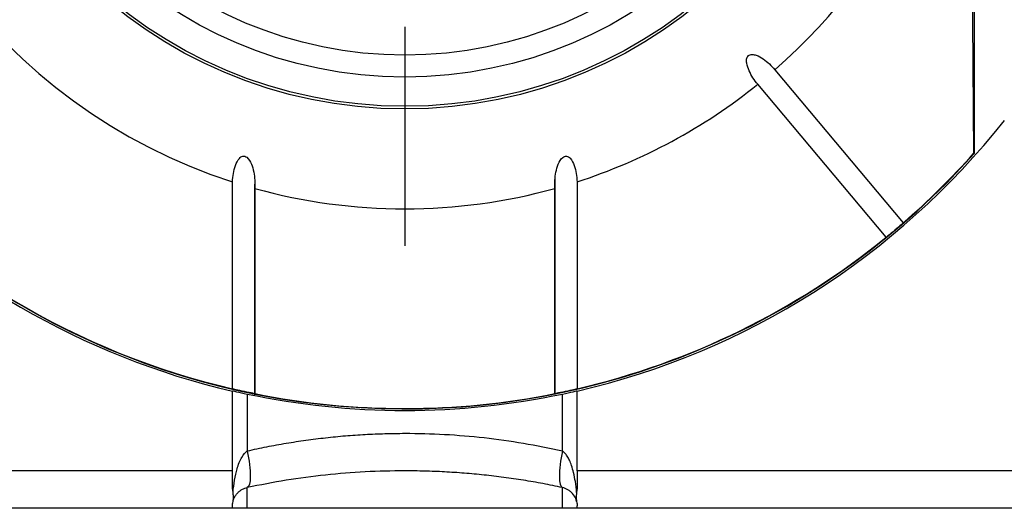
# Model space of a CAD drawing. Header units: millimetres. Extents: x 6 to 273, y 6 to 210.
# Tile 25 of 47: x 171.83 to 184.97, y 78.07 to 84.58. Entities that reach past the tile are written whole.
import ezdxf

# ---------------------------------------------------------------- set-up
doc = ezdxf.new("R2010")
doc.units = ezdxf.units.MM
doc.linetypes.add('SLD-Center', pattern=[19.05, 15.24, -1.27, 1.27, -1.27])
doc.layers.add('CENTER', color=40, linetype='SLD-Center')

# ---------------------------------------------------------------- blocks, each defined once
blk = doc.blocks.new('SW_CENTERMARKSYMBOL_2')
at = {"layer": 'CENTER', "color": 0}
blk.add_line((0, -5.08), (0, -7.9985), dxfattribs=at)

msp = doc.modelspace()

# ---------------------------------------------------------------- linework, layer by layer
for p, q in [((184.566, 82.801), (184.566, 96.332)), ((181.905, 83.914), (183.618, 81.873)), ((183.388, 81.68), (181.676, 83.721)), ((184.566, 82.801), (184.557, 82.798)), ((174.667, 79.66), (174.667, 82.421)), ((174.966, 79.58), (174.966, 82.39)), ((178.966, 82.459), (178.966, 79.583)), ((179.265, 82.421), (179.265, 79.66)), ((174.965, 82.332), (174.965, 79.595)), ((178.967, 79.595), (178.967, 82.332)), ((174.666, 78.567), (174.666, 79.63)), ((179.266, 78.567), (179.266, 79.63)), ((174.864, 79.586), (174.864, 78.832)), ((179.069, 78.832), (179.069, 79.586)), ((174.666, 78.567), (169.466, 78.567)), ((174.666, 78.391), (174.666, 78.567)), ((192.566, 78.567), (179.266, 78.567)), ((179.266, 78.567), (179.266, 78.391)), ((174.864, 78.067), (174.864, 78.343)), ((179.069, 78.067), (179.069, 78.343)), ((174.666, 78.067), (169.466, 78.067)), ((174.666, 78.067), (174.666, 78.099)), ((174.864, 78.067), (174.666, 78.067)), ((179.069, 78.067), (174.864, 78.067)), ((179.266, 78.067), (179.069, 78.067)), ((179.266, 78.067), (179.266, 78.099)), ((192.566, 78.067), (179.266, 78.067))]:
    msp.add_line(p, q)
at = {"flags": 128}
msp.add_lwpolyline([(184.557, 82.798), (184.549, 83.974), (184.542, 85.182), (184.537, 86.416), (184.534, 87.669), (184.532, 88.933), (184.532, 90.201), (184.534, 91.465), (184.537, 92.717), (184.542, 93.952), (184.549, 95.16), (184.557, 96.336)], dxfattribs=at)
for radius in [6.175, 6.14, 5.75, 5.458]:
    msp.add_circle((176.966, 89.567), radius)
for radius, start, end in [(7.507, 107.8335, 252.1665), (7.507, 311.145, 48.855), (7.507, 287.8335, 308.855), (10.2, 283.0317, 321.6573), (10.175, 221.2497, 318.325), (10.17, 221.2986, 256.9361), (10.17, 310.8451, 318.2764), (10.2, 222.6679, 256.9683), (7.507, 254.5401, 285.4599), (10.17, 283.0639, 309.1549), (10.17, 258.6534, 281.3466)]:
    msp.add_arc((176.966, 89.567), radius, start, end)
for points, knots in [([(181.676, 83.721), (181.63, 83.776), (181.59, 83.835), (181.546, 83.933), (181.534, 83.966), (181.526, 84.019), (181.524, 84.037), (181.53, 84.073), (181.537, 84.091), (181.565, 84.114), (181.583, 84.119), (181.619, 84.118), (181.637, 84.114), (181.688, 84.096), (181.719, 84.078), (181.808, 84.018), (181.859, 83.969), (181.905, 83.914)], [0, 0, 0, 0, 0.25, 0.25, 0.375, 0.375, 0.4375, 0.4375, 0.5, 0.5, 0.5625, 0.5625, 0.625, 0.625, 0.75, 0.75, 1, 1, 1, 1]), ([(174.667, 82.421), (174.671, 82.495), (174.682, 82.568), (174.719, 82.671), (174.734, 82.706), (174.771, 82.747), (174.787, 82.758), (174.824, 82.765), (174.843, 82.759), (174.887, 82.725), (174.905, 82.691), (174.933, 82.623), (174.942, 82.587), (174.964, 82.479), (174.969, 82.406), (174.965, 82.332)], [0, 0, 0, 0, 0.25, 0.25, 0.375, 0.375, 0.4375, 0.4375, 0.5, 0.5, 0.625, 0.625, 0.75, 0.75, 1, 1, 1, 1]), ([(178.967, 82.332), (178.964, 82.406), (178.969, 82.478), (178.99, 82.585), (178.999, 82.621), (179.027, 82.689), (179.045, 82.724), (179.089, 82.758), (179.107, 82.765), (179.144, 82.759), (179.16, 82.747), (179.198, 82.707), (179.214, 82.672), (179.251, 82.568), (179.262, 82.495), (179.265, 82.421)], [0, 0, 0, 0, 0.25, 0.25, 0.375, 0.375, 0.5, 0.5, 0.5625, 0.5625, 0.625, 0.625, 0.75, 0.75, 1, 1, 1, 1]), ([(183.618, 81.873), (183.618, 81.873), (183.609, 81.864), (183.57, 81.83), (183.539, 81.803), (183.472, 81.747), (183.44, 81.721), (183.399, 81.688), (183.388, 81.68), (183.388, 81.68)], [0, 0, 0, 0, 0.25, 0.25, 0.5, 0.5, 0.75, 0.75, 1, 1, 1, 1]), ([(174.864, 79.586), (174.808, 79.598), (174.759, 79.609), (174.686, 79.625), (174.666, 79.63), (174.666, 79.63)], [0, 0, 0, 0, 0.5, 0.5, 1, 1, 1, 1]), ([(174.965, 79.595), (174.969, 79.594), (174.961, 79.595), (174.911, 79.605), (174.869, 79.613), (174.783, 79.632), (174.744, 79.641), (174.689, 79.654), (174.672, 79.658), (174.667, 79.66)], [0, 0, 0, 0, 0.25, 0.25, 0.5, 0.5, 0.75, 0.75, 1, 1, 1, 1]), ([(179.265, 79.66), (179.261, 79.658), (179.244, 79.654), (179.19, 79.641), (179.151, 79.632), (179.065, 79.614), (179.022, 79.605), (178.972, 79.595), (178.963, 79.594), (178.967, 79.595)], [0, 0, 0, 0, 0.25, 0.25, 0.5, 0.5, 0.75, 0.75, 1, 1, 1, 1]), ([(179.266, 79.63), (179.266, 79.63), (179.246, 79.625), (179.174, 79.609), (179.124, 79.598), (179.069, 79.586)], [0, 0, 0, 0, 0.5, 0.5, 1, 1, 1, 1]), ([(174.864, 78.832), (174.95, 78.851), (175.122, 78.888), (175.383, 78.936), (175.646, 78.976), (175.909, 79.009), (176.172, 79.035), (176.437, 79.053), (176.701, 79.064), (177.055, 79.069), (177.497, 79.058), (178.026, 79.013), (178.552, 78.941), (178.896, 78.869), (179.069, 78.832)], [0, 0, 0, 0, 0.063321, 0.126314, 0.189028, 0.251508, 0.313802, 0.375955, 0.438016, 0.500031, 0.624098, 0.748535, 0.873713, 1, 1, 1, 1]), ([(174.674, 78.278), (174.683, 78.393), (174.714, 78.575), (174.787, 78.756), (174.838, 78.815), (174.864, 78.832)], [-1.329503, -1.329503, -1.329503, -1.329503, -0.855564, -0.533701, -0.211837, -0.211837, -0.211837, -0.211837]), ([(179.259, 78.278), (179.254, 78.327), (179.245, 78.415), (179.221, 78.535), (179.194, 78.63), (179.166, 78.704), (179.136, 78.76), (179.105, 78.803), (179.08, 78.823), (179.069, 78.832)], [0, 0, 0, 0, 0.245311, 0.449814, 0.613771, 0.738897, 0.844073, 0.930426, 1, 1, 1, 1]), ([(179.069, 78.343), (178.983, 78.361), (178.81, 78.397), (178.549, 78.442), (178.287, 78.48), (178.024, 78.511), (177.76, 78.536), (177.496, 78.553), (177.231, 78.564), (176.878, 78.568), (176.436, 78.557), (175.907, 78.515), (175.38, 78.446), (175.036, 78.378), (174.864, 78.343)], [0, 0, 0, 0, 0.063321, 0.126314, 0.189028, 0.251508, 0.313802, 0.375955, 0.438016, 0.500031, 0.624098, 0.748535, 0.873713, 1, 1, 1, 1]), ([(174.674, 78.159), (174.678, 78.175), (174.688, 78.205), (174.712, 78.245), (174.738, 78.276), (174.767, 78.301), (174.797, 78.319), (174.827, 78.334), (174.853, 78.34), (174.864, 78.343)], [0, 0, 0, 0, 0.2453109, 0.4498143, 0.6137714, 0.738897, 0.8440732, 0.9304258, 1, 1, 1, 1]), ([(179.259, 78.159), (179.253, 78.184), (179.232, 78.233), (179.188, 78.284), (179.133, 78.323), (179.095, 78.338), (179.069, 78.343)], [0.211837, 0.211837, 0.211837, 0.211837, 0.524843, 0.846707, 1.007639, 1.329504, 1.329504, 1.329504, 1.329504]), ([(174.674, 78.159), (174.676, 78.168), (174.678, 78.178), (174.679, 78.189), (174.68, 78.2), (174.68, 78.211), (174.679, 78.223), (174.679, 78.241), (174.677, 78.259), (174.674, 78.278)], [0, 0, 0, 0, 0.0000495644, 0.0000495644, 0.0000495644, 0.000099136, 0.000099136, 0.000099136, 0.0001703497, 0.0001703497, 0.0001703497, 0.0001703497]), ([(179.259, 78.278), (179.256, 78.261), (179.254, 78.244), (179.253, 78.228), (179.253, 78.215), (179.253, 78.203), (179.254, 78.192), (179.255, 78.18), (179.257, 78.169), (179.259, 78.159)], [0, 0, 0, 0, 0.0000643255, 0.0000643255, 0.0000643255, 0.0001166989, 0.0001166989, 0.0001166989, 0.0001700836, 0.0001700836, 0.0001700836, 0.0001700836])]:
    msp.add_open_spline(points, degree=3, knots=knots)
for points in [[(176.966, 79.367), (176.25, 79.367), (175.549, 79.442), (174.864, 79.586)], [(179.069, 79.586), (178.383, 79.442), (177.683, 79.367), (176.966, 79.367)], [(174.864, 78.832), (174.889, 78.708), (174.919, 78.46), (174.889, 78.349), (174.864, 78.343)], [(179.069, 78.832), (179.043, 78.708), (179.014, 78.46), (179.043, 78.349), (179.069, 78.343)], [(174.674, 78.278), (174.667, 78.313), (174.666, 78.351), (174.666, 78.391)], [(179.266, 78.391), (179.266, 78.351), (179.265, 78.313), (179.259, 78.278)], [(174.666, 78.099), (174.666, 78.114), (174.667, 78.134), (174.674, 78.159)], [(179.259, 78.159), (179.265, 78.134), (179.266, 78.114), (179.266, 78.099)]]:
    msp.add_open_spline(points, degree=3)

# ---------------------------------------------------------------- block references
at = {"layer": 'CENTER'}
msp.add_blockref('SW_CENTERMARKSYMBOL_2', (176.966, 89.567), dxfattribs=at)

doc.saveas('drawing.dxf')
